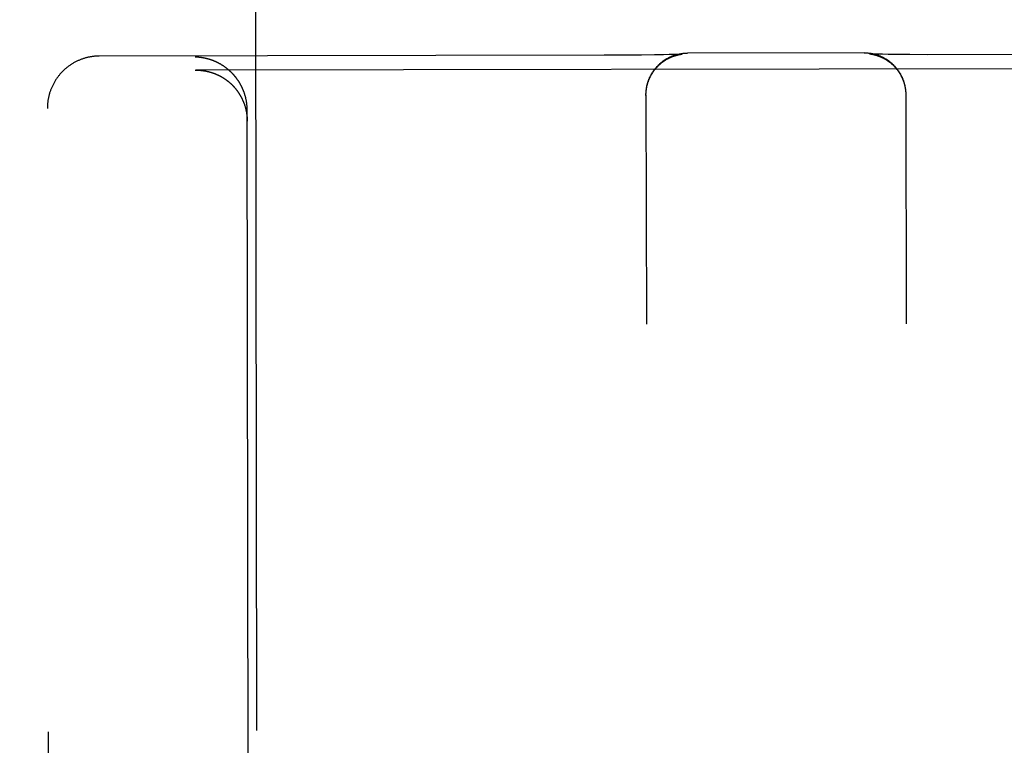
# Model space of a CAD drawing. Header units: inches. Extents: x 0 to 277, y 0 to 179.
# Tile 39 of 94: x 93.497 to 94.088, y 60.326 to 60.761. Entities that reach past the tile are written whole.
import ezdxf

# ---------------------------------------------------------------- set-up
doc = ezdxf.new("R2010")
doc.units = ezdxf.units.IN
doc.header["$LTSCALE"] = 15.20914
doc.header["$MEASUREMENT"] = 0
doc.linetypes.add('HIDDEN', pattern=[0.2, 0.1, -0.1])
doc.layers.get('0').update_dxf_attribs({"linetype": 'CONTINUOUS'})
for name, color, linetype in [('02___PRT_ALL_AXES', 7, 'CONTINUOUS'), ('DEFAULT_2', 8, 'HIDDEN'), ('DIMENSIONS', 7, 'CONTINUOUS')]:
    doc.layers.add(name, color=color, linetype=linetype)
doc.styles.get("Standard").update_dxf_attribs({"font": 'txt', "width": 0.8})
doc.dimstyles.new('DIMSTYLE_3', dxfattribs={"dimtxt": 1.268784, "dimasz": 1.626646, "dimexe": 0.09, "dimexo": 0.07, "dimgap": 0.039, "dimtad": 0, "dimtih": 1, "dimtoh": 1, "dimzin": 4, "dimdsep": 46, "dimtxsty": 'Standard', "dimblk": '_FILLED', "dimblk1": '_FILLED', "dimblk2": '_FILLED', "dimcen": 0.09, "dimadec": 0, "dimazin": 0, "dimtfac": 1, "dimtofl": 0, "dimtmove": 0, "dimatfit": 3, "dimldrblk": '_FILLED', "dimfxl": 0, "dimtolj": 1, "dimtzin": 4, "dimarcsym": 0})

# ---------------------------------------------------------------- blocks, each defined once
blk = doc.blocks.new('_FILLED')
at = {"color": 0, "linetype": 'ByBlock'}
blk.add_solid([(0, 0), (-1, 0.2), (-1, -0.2)], dxfattribs=at)
blk = doc.blocks.new('*D13')
at = {"layer": 'DIMENSIONS', "color": 2, "linetype": 'Continuous'}
for p, q in [((91.09321, 109.8409), (87.83992, 109.8409)), ((94.71821, 109.8409), (97.8426, 109.8409))]:
    blk.add_line(p, q, dxfattribs=at)
at = {"layer": 'DIMENSIONS', "color": 2, "linetype": 'Continuous', "xscale": 1.6266460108, "yscale": 1.6266460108, "zscale": 1.6266460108}
blk.add_blockref('_FILLED', (91.09321, 109.8409), dxfattribs=at)
at = {"layer": 'DIMENSIONS', "color": 2, "linetype": 'Continuous', "xscale": 1.6266460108, "yscale": 1.6266460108, "zscale": 1.6266460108, "rotation": 180}
blk.add_blockref('_FILLED', (94.71821, 109.8409), dxfattribs=at)
at = {"layer": 'DIMENSIONS', "color": 2, "linetype": 'Continuous', "insert": (98.477, 110.47529), "char_height": 1.268784, "width": 4.0601084, "attachment_point": 1, "line_spacing_factor": 0.9}
blk.add_mtext('3.63', dxfattribs=at)

msp = doc.modelspace()

# ---------------------------------------------------------------- linework, layer by layer
at = {"layer": '02___PRT_ALL_AXES', "color": 8, "linetype": 'HIDDEN'}
msp.add_line((93.59302, 89.23176), (93.63972, 59.7318), dxfattribs=at)
at = {"layer": 'DEFAULT_2', "color": 8, "linetype": 'HIDDEN'}
for p, q in [((93.84763, 60.73989), (93.54438, 60.73941)), ((93.85973, 60.73993), (93.84763, 60.73989)), ((93.87002, 60.74002), (93.85973, 60.73993)), ((93.87774, 60.74011), (93.87002, 60.74002)), ((93.88311, 60.74021), (93.87774, 60.74011)), ((93.88658, 60.74028), (93.88311, 60.74021)), ((93.88889, 60.74034), (93.88658, 60.74028)), ((93.89056, 60.7404), (93.88889, 60.74034)), ((93.89183, 60.74044), (93.89056, 60.7404)), ((93.89262, 60.74047), (93.89183, 60.74044)), ((93.89205, 60.74018), (93.89225, 60.74022)), ((93.89225, 60.74022), (93.89243, 60.74026)), ((93.89243, 60.74026), (93.8926, 60.74029)), ((93.8926, 60.74029), (93.89276, 60.74032)), ((93.89324, 60.7405), (93.89262, 60.74047)), ((93.89276, 60.74032), (93.89292, 60.74035)), ((93.89292, 60.74035), (93.89307, 60.74038)), ((93.89307, 60.74038), (93.89321, 60.7404)), ((93.89321, 60.7404), (93.89334, 60.74043)), ((93.89363, 60.74052), (93.89324, 60.7405)), ((93.89334, 60.74043), (93.89347, 60.74045)), ((93.89347, 60.74045), (93.89359, 60.74046)), ((93.89359, 60.74046), (93.8937, 60.74048)), ((93.89393, 60.74054), (93.89363, 60.74052)), ((93.8937, 60.74048), (93.89381, 60.7405)), ((93.89381, 60.7405), (93.89391, 60.74051)), ((93.89391, 60.74051), (93.89401, 60.74052)), ((93.89416, 60.74055), (93.89393, 60.74054)), ((93.89401, 60.74052), (93.8941, 60.74054)), ((93.8941, 60.74054), (93.89418, 60.74054)), ((93.89429, 60.74056), (93.89416, 60.74055)), ((93.89418, 60.74054), (93.89425, 60.74055)), ((93.89438, 60.74057), (93.89429, 60.74056)), ((93.89437, 60.74057), (93.89439, 60.74057)), ((93.89444, 60.74057), (93.89438, 60.74057)), ((93.89441, 60.74057), (93.89442, 60.74057)), ((93.89445, 60.74057), (93.89445, 60.74057)), ((93.89446, 60.74057), (93.89446, 60.74057)), ((94.00362, 60.74138), (93.8975, 60.74121)), ((94.00679, 60.74075), (94.00679, 60.74075)), ((94.00681, 60.74075), (94.00683, 60.74075)), ((94.00685, 60.74075), (94.00687, 60.74075)), ((94.00694, 60.74074), (94.00687, 60.74075)), ((94.00689, 60.74074), (94.00695, 60.74074)), ((94.00708, 60.74073), (94.00694, 60.74074)), ((94.00695, 60.74074), (94.00702, 60.74073)), ((94.00702, 60.74073), (94.00709, 60.74072)), ((94.00727, 60.74072), (94.00708, 60.74073)), ((94.00709, 60.74072), (94.00718, 60.74071)), ((94.00718, 60.74071), (94.00727, 60.7407)), ((94.0076, 60.7407), (94.00727, 60.74072)), ((94.00727, 60.7407), (94.00737, 60.74069)), ((94.00737, 60.74069), (94.00747, 60.74067)), ((94.00747, 60.74067), (94.00759, 60.74066)), ((94.00759, 60.74066), (94.0077, 60.74064)), ((94.00806, 60.74068), (94.0076, 60.7407)), ((94.0077, 60.74064), (94.00783, 60.74062)), ((94.00783, 60.74062), (94.00796, 60.7406)), ((94.00796, 60.7406), (94.00809, 60.74058)), ((94.00868, 60.74066), (94.00806, 60.74068)), ((94.00809, 60.74058), (94.00824, 60.74055)), ((94.00824, 60.74055), (94.00839, 60.74053)), ((94.00839, 60.74053), (94.00854, 60.7405)), ((94.00854, 60.7405), (94.00871, 60.74046)), ((94.00946, 60.74063), (94.00868, 60.74066)), ((94.00871, 60.74046), (94.00889, 60.74043)), ((94.00889, 60.74043), (94.00907, 60.74039)), ((94.01063, 60.74059), (94.00946, 60.74063)), ((94.01231, 60.74054), (94.01063, 60.74059)), ((94.01461, 60.74049), (94.01231, 60.74054)), ((94.01807, 60.74042), (94.01461, 60.74049)), ((94.02345, 60.74035), (94.01807, 60.74042)), ((94.03117, 60.74027), (94.02345, 60.74035)), ((94.04149, 60.74022), (94.03117, 60.74027)), ((94.35687, 60.74069), (94.04149, 60.74022)), ((94.29884, 60.73207), (93.60243, 60.73096)), ((93.60189, 60.73096), (93.60243, 60.73096)), ((93.87266, 60.71581), (93.87267, 60.71655)), ((93.87266, 60.71617), (93.87288, 60.5784)), ((93.87267, 60.71653), (93.87269, 60.71729)), ((93.87267, 60.71615), (93.87267, 60.71692)), ((93.87269, 60.7169), (93.87271, 60.71766)), ((94.02859, 60.71826), (94.02862, 60.71752)), ((94.02862, 60.7179), (94.02864, 60.71715)), ((94.02864, 60.71753), (94.02865, 60.71677)), ((94.02865, 60.71716), (94.02866, 60.7164)), ((94.02866, 60.71679), (94.02866, 60.71606)), ((94.02866, 60.71642), (94.02888, 60.57865)), ((93.51618, 58.81275), (93.51318, 60.70801)), ((93.63472, 59.73184), (93.63318, 60.70703))]:
    msp.add_line(p, q, dxfattribs=at)
for points in [[(93.54438, 60.73941), (93.54404, 60.7394), (93.54368, 60.7394), (93.54332, 60.73939), (93.54296, 60.73937), (93.5426, 60.73935), (93.54223, 60.73933), (93.54187, 60.7393), (93.5415, 60.73927), (93.54114, 60.73923), (93.54077, 60.73919), (93.5404, 60.73914), (93.54003, 60.73909), (93.53965, 60.73904), (93.53928, 60.73898), (93.5389, 60.73891), (93.53852, 60.73884), (93.53814, 60.73876), (93.53775, 60.73868), (93.53735, 60.73859), (93.53696, 60.7385), (93.53656, 60.7384), (93.53615, 60.73829), (93.53574, 60.73817), (93.53533, 60.73805), (93.53492, 60.73792), (93.53451, 60.73779), (93.5341, 60.73764), (93.53368, 60.7375), (93.53327, 60.73734), (93.53286, 60.73718), (93.53245, 60.73701), (93.53204, 60.73684), (93.53164, 60.73666), (93.53124, 60.73648), (93.53084, 60.73629), (93.53045, 60.7361), (93.53006, 60.7359), (93.52967, 60.73569), (93.52928, 60.73548), (93.5289, 60.73526), (93.52852, 60.73504), (93.52814, 60.73481), (93.52776, 60.73458), (93.52739, 60.73434), (93.52702, 60.7341), (93.52666, 60.73385), (93.5263, 60.73359), (93.52594, 60.73333), (93.52559, 60.73307), (93.52524, 60.7328), (93.52489, 60.73253), (93.52455, 60.73225), (93.52421, 60.73196), (93.52387, 60.73167), (93.52354, 60.73138), (93.52321, 60.73108), (93.52289, 60.73078), (93.52257, 60.73047), (93.52226, 60.73015), (93.52195, 60.72984), (93.52164, 60.72952), (93.52134, 60.72919), (93.52104, 60.72886), (93.52075, 60.72852), (93.52047, 60.72819), (93.52018, 60.72784), (93.51991, 60.72749), (93.51963, 60.72714), (93.51936, 60.72679), (93.5191, 60.72643), (93.51884, 60.72607), (93.51859, 60.7257), (93.51834, 60.72533), (93.5181, 60.72496), (93.51786, 60.72458), (93.51763, 60.7242), (93.51741, 60.72381), (93.51719, 60.72342), (93.51697, 60.72303), (93.51676, 60.72264), (93.51656, 60.72224), (93.51636, 60.72184), (93.51616, 60.72144), (93.51598, 60.72103), (93.5158, 60.72063), (93.51562, 60.72021), (93.51545, 60.7198), (93.51529, 60.71939), (93.51513, 60.71897), (93.51497, 60.71855), (93.51483, 60.71812), (93.51469, 60.7177), (93.51455, 60.71727), (93.51443, 60.71684), (93.5143, 60.71641), (93.51419, 60.71598), (93.51408, 60.71554), (93.51397, 60.71511), (93.51388, 60.71467), (93.51379, 60.71423), (93.5137, 60.71379), (93.51362, 60.71335), (93.51355, 60.7129), (93.51348, 60.71246), (93.51342, 60.71202), (93.51337, 60.71157), (93.51332, 60.71112), (93.51328, 60.71068), (93.51325, 60.71023), (93.51322, 60.70978), (93.5132, 60.70933), (93.51319, 60.70888), (93.51318, 60.70844), (93.51318, 60.70801)], [(93.60642, 60.73836), (93.60623, 60.73839), (93.60605, 60.73842), (93.60587, 60.73845), (93.60568, 60.73847), (93.6055, 60.7385), (93.60532, 60.73852), (93.60513, 60.73855), (93.60495, 60.73857), (93.60477, 60.73859), (93.60459, 60.73861), (93.6044, 60.73862), (93.60422, 60.73864), (93.60404, 60.73866), (93.60386, 60.73867), (93.60368, 60.73869), (93.6035, 60.7387), (93.60332, 60.73871), (93.60313, 60.73872), (93.60295, 60.73873), (93.60277, 60.73874), (93.60259, 60.73875), (93.60241, 60.73875), (93.60223, 60.73876), (93.60206, 60.73876), (93.60188, 60.73877)], [(93.63318, 60.70703), (93.63318, 60.70731), (93.63317, 60.7076), (93.63316, 60.70789), (93.63315, 60.70818), (93.63314, 60.70846), (93.63313, 60.70874), (93.63311, 60.70903), (93.63309, 60.70931), (93.63307, 60.70959), (93.63304, 60.70987), (93.63302, 60.71015), (93.63299, 60.71043), (93.63295, 60.71071), (93.63292, 60.71098), (93.63288, 60.71126), (93.63284, 60.71153), (93.6328, 60.71181), (93.63276, 60.71208), (93.63271, 60.71235), (93.63267, 60.71262), (93.63262, 60.71288), (93.63256, 60.71315), (93.63251, 60.71342), (93.63245, 60.71368), (93.63239, 60.71394), (93.63233, 60.7142), (93.63227, 60.71446), (93.63221, 60.71472), (93.63214, 60.71498), (93.63207, 60.71523), (93.632, 60.71549), (93.63193, 60.71574), (93.63185, 60.71599), (93.63178, 60.71624), (93.6317, 60.71649), (93.63162, 60.71674), (93.63154, 60.71698), (93.63146, 60.71723), (93.63137, 60.71747), (93.63129, 60.71771), (93.6312, 60.71795), (93.63111, 60.71819), (93.63102, 60.71843), (93.63092, 60.71866), (93.63083, 60.7189), (93.63073, 60.71913), (93.63064, 60.71936), (93.63054, 60.71959), (93.63044, 60.71982), (93.63033, 60.72005), (93.63023, 60.72027), (93.63013, 60.72049), (93.63002, 60.72072), (93.62991, 60.72094), (93.6298, 60.72116), (93.62969, 60.72137), (93.62958, 60.72159), (93.62947, 60.7218), (93.62935, 60.72202), (93.62924, 60.72223), (93.62912, 60.72244), (93.629, 60.72265), (93.62888, 60.72285), (93.62876, 60.72306), (93.62864, 60.72326), (93.62852, 60.72347), (93.6284, 60.72367), (93.62827, 60.72387), (93.62815, 60.72407), (93.62802, 60.72426), (93.62789, 60.72446), (93.62776, 60.72465), (93.62763, 60.72484), (93.6275, 60.72504), (93.62737, 60.72522), (93.62723, 60.72541), (93.6271, 60.7256), (93.62696, 60.72578), (93.62683, 60.72597), (93.62669, 60.72615), (93.62655, 60.72633), (93.62641, 60.72651), (93.62627, 60.72669), (93.62613, 60.72686), (93.62599, 60.72704), (93.62584, 60.72721), (93.6257, 60.72738), (93.62556, 60.72756), (93.62541, 60.72772), (93.62527, 60.72789), (93.62512, 60.72806), (93.62497, 60.72822), (93.62482, 60.72839), (93.62467, 60.72855), (93.62452, 60.72871), (93.62437, 60.72887), (93.62422, 60.72903), (93.62407, 60.72919), (93.62391, 60.72934), (93.62376, 60.72949), (93.62361, 60.72965), (93.62345, 60.7298), (93.62329, 60.72995), (93.62314, 60.7301), (93.62298, 60.73024), (93.62282, 60.73039), (93.62266, 60.73053), (93.6225, 60.73068), (93.62234, 60.73082), (93.62218, 60.73096), (93.62202, 60.7311), (93.62186, 60.73124), (93.6217, 60.73137), (93.62154, 60.73151), (93.62137, 60.73164), (93.62121, 60.73177), (93.62104, 60.7319), (93.62088, 60.73203), (93.62071, 60.73216), (93.62055, 60.73229), (93.62038, 60.73242), (93.62021, 60.73254), (93.62004, 60.73266), (93.61988, 60.73278), (93.61971, 60.7329), (93.61954, 60.73302), (93.61937, 60.73314), (93.6192, 60.73326), (93.61903, 60.73337), (93.61886, 60.73349), (93.61869, 60.7336), (93.61851, 60.73371), (93.61834, 60.73382), (93.61817, 60.73393), (93.618, 60.73404), (93.61782, 60.73414), (93.61765, 60.73425), (93.61747, 60.73435), (93.6173, 60.73446), (93.61712, 60.73456), (93.61695, 60.73466), (93.61677, 60.73476), (93.6166, 60.73485), (93.61642, 60.73495), (93.61624, 60.73504), (93.61607, 60.73514), (93.61589, 60.73523), (93.61571, 60.73532), (93.61553, 60.73541), (93.61535, 60.7355), (93.61518, 60.73559), (93.615, 60.73567), (93.61482, 60.73576), (93.61464, 60.73584), (93.61446, 60.73592), (93.61428, 60.73601), (93.6141, 60.73609), (93.61392, 60.73616), (93.61374, 60.73624), (93.61356, 60.73632), (93.61338, 60.73639), (93.6132, 60.73647), (93.61301, 60.73654), (93.61283, 60.73661), (93.61265, 60.73668), (93.61247, 60.73675), (93.61229, 60.73682), (93.6121, 60.73688), (93.61192, 60.73695), (93.61174, 60.73701), (93.61156, 60.73708), (93.61137, 60.73714), (93.61119, 60.7372), (93.61101, 60.73726), (93.61082, 60.73732), (93.61064, 60.73737), (93.61046, 60.73743), (93.61027, 60.73749), (93.61009, 60.73754), (93.60991, 60.73759), (93.60972, 60.73764), (93.60954, 60.73769), (93.60936, 60.73774), (93.60917, 60.73779), (93.60899, 60.73783), (93.6088, 60.73788), (93.60862, 60.73792), (93.60844, 60.73797), (93.60825, 60.73801), (93.60807, 60.73805), (93.60788, 60.73809), (93.6077, 60.73813), (93.60752, 60.73816), (93.60733, 60.7382), (93.60715, 60.73824), (93.60697, 60.73827), (93.60678, 60.7383), (93.6066, 60.73833), (93.60642, 60.73836)], [(93.8727, 60.71727), (93.87273, 60.71803), (93.87276, 60.71841), (93.87279, 60.71877), (93.87283, 60.71914), (93.87288, 60.7195), (93.87293, 60.71987), (93.87299, 60.72023), (93.87305, 60.7206), (93.87312, 60.72096), (93.87319, 60.72131), (93.87327, 60.72167), (93.87335, 60.72202), (93.87344, 60.72238), (93.87353, 60.72274), (93.87363, 60.72309), (93.87373, 60.72344), (93.87384, 60.72378), (93.87395, 60.72412), (93.87407, 60.72447), (93.87419, 60.72481), (93.87432, 60.72516), (93.87445, 60.7255), (93.87459, 60.72583), (93.87472, 60.72615), (93.87487, 60.72648), (93.87502, 60.72681), (93.87517, 60.72713), (93.87534, 60.72746), (93.87551, 60.72779), (93.87568, 60.72811), (93.87585, 60.72843), (93.87603, 60.72874), (93.87622, 60.72906), (93.87641, 60.72937), (93.8766, 60.72968), (93.8768, 60.72998), (93.877, 60.73029), (93.87721, 60.73059), (93.87742, 60.73088), (93.87763, 60.73117), (93.87785, 60.73146), (93.87807, 60.73174), (93.87831, 60.73203), (93.87854, 60.73232), (93.87877, 60.73259), (93.87901, 60.73285), (93.87925, 60.73312), (93.87949, 60.73338), (93.87974, 60.73364), (93.88, 60.7339), (93.88026, 60.73416), (93.88052, 60.73441), (93.88078, 60.73465), (93.88104, 60.73489), (93.88131, 60.73512), (93.88159, 60.73536), (93.88187, 60.73559), (93.88216, 60.73582), (93.88245, 60.73605), (93.88274, 60.73627), (93.88303, 60.73648), (93.88333, 60.7367), (93.88363, 60.7369), (93.88393, 60.73711), (93.88424, 60.73731), (93.88456, 60.7375), (93.88487, 60.73769), (93.88518, 60.73787), (93.8855, 60.73805), (93.88582, 60.73823), (93.88614, 60.7384), (93.88647, 60.73857), (93.8868, 60.73873), (93.88714, 60.73889), (93.88747, 60.73904), (93.8878, 60.73918), (93.88813, 60.73933), (93.88847, 60.73946), (93.88882, 60.7396), (93.88917, 60.73972), (93.88951, 60.73985), (93.88986, 60.73996), (93.89021, 60.74007), (93.89056, 60.74018), (93.89091, 60.74028), (93.89127, 60.74038), (93.89163, 60.74047), (93.89199, 60.74056), (93.89235, 60.74064), (93.8927, 60.74072), (93.89307, 60.74079), (93.89343, 60.74085), (93.8938, 60.74091), (93.89417, 60.74097), (93.89453, 60.74102), (93.8949, 60.74106), (93.89527, 60.7411), (93.89564, 60.74113), (93.89601, 60.74116), (93.89638, 60.74118), (93.89675, 60.7412), (93.89713, 60.74121), (93.8975, 60.74121)], [(93.87273, 60.71764), (93.87276, 60.71802), (93.87279, 60.71839), (93.87283, 60.71876), (93.87288, 60.71913), (93.87293, 60.7195), (93.87299, 60.71987), (93.87305, 60.72024), (93.87312, 60.7206), (93.87319, 60.72097), (93.87327, 60.72133), (93.87336, 60.7217), (93.87345, 60.72206), (93.87354, 60.72242), (93.87364, 60.72278), (93.87375, 60.72314), (93.87386, 60.7235), (93.87398, 60.72385), (93.8741, 60.7242), (93.87423, 60.72455), (93.87436, 60.7249), (93.8745, 60.72525), (93.87464, 60.72559), (93.87479, 60.72594), (93.87494, 60.72628), (93.8751, 60.72661), (93.87527, 60.72695), (93.87543, 60.72728), (93.87561, 60.72761), (93.87579, 60.72794), (93.87597, 60.72827), (93.87616, 60.72859), (93.87635, 60.72891), (93.87655, 60.72922), (93.87675, 60.72954), (93.87695, 60.72985), (93.87717, 60.73016), (93.87738, 60.73046), (93.8776, 60.73076), (93.87783, 60.73106), (93.87805, 60.73135), (93.87829, 60.73164), (93.87852, 60.73193), (93.87877, 60.73221), (93.87901, 60.73249), (93.87926, 60.73276), (93.87952, 60.73304), (93.87977, 60.7333), (93.88003, 60.73357), (93.8803, 60.73382), (93.88056, 60.73408), (93.88084, 60.73433), (93.88111, 60.73458), (93.88139, 60.73482), (93.88167, 60.73505), (93.88195, 60.73529), (93.88224, 60.73552), (93.88253, 60.73574), (93.88283, 60.73596), (93.88312, 60.73617), (93.88341, 60.73638), (93.88371, 60.73658), (93.884, 60.73677), (93.88429, 60.73696), (93.88457, 60.73714), (93.88486, 60.73731), (93.88513, 60.73747), (93.8854, 60.73762), (93.88567, 60.73777), (93.88593, 60.73791), (93.88618, 60.73804), (93.88643, 60.73817), (93.88667, 60.73829), (93.88691, 60.7384), (93.88715, 60.73851), (93.88738, 60.73862), (93.8876, 60.73872), (93.88782, 60.73881), (93.88804, 60.7389), (93.88825, 60.73899), (93.88846, 60.73907), (93.88866, 60.73915), (93.88886, 60.73923), (93.88905, 60.7393), (93.88924, 60.73937), (93.88942, 60.73943), (93.8896, 60.73949), (93.88977, 60.73955), (93.88994, 60.7396), (93.8901, 60.73965), (93.89026, 60.7397), (93.89042, 60.73975), (93.89057, 60.7398), (93.89072, 60.73984), (93.89086, 60.73988), (93.891, 60.73992), (93.89114, 60.73995), (93.89126, 60.73999), (93.89139, 60.74002), (93.89151, 60.74005), (93.89163, 60.74008), (93.89174, 60.7401), (93.89185, 60.74013), (93.89195, 60.74015), (93.89205, 60.74018)], [(93.89425, 60.74055), (93.89432, 60.74056), (93.89434, 60.74056)], [(94.00362, 60.74138), (94.00399, 60.74138), (94.00436, 60.74137), (94.00473, 60.74136), (94.0051, 60.74134), (94.00547, 60.74131), (94.00584, 60.74129), (94.0062, 60.74125), (94.00657, 60.74121), (94.00693, 60.74116), (94.0073, 60.74111), (94.00766, 60.74106), (94.00802, 60.741), (94.00838, 60.74093), (94.00874, 60.74086), (94.0091, 60.74078), (94.00945, 60.7407), (94.0098, 60.74061), (94.01016, 60.74052), (94.01051, 60.74042), (94.01086, 60.74032), (94.01121, 60.74021), (94.01155, 60.7401), (94.01189, 60.73999), (94.01224, 60.73986), (94.01258, 60.73974), (94.01291, 60.73961), (94.01325, 60.73947), (94.01358, 60.73933), (94.01391, 60.73918), (94.01424, 60.73903), (94.01457, 60.73888), (94.01489, 60.73872), (94.01521, 60.73855), (94.01553, 60.73839), (94.01585, 60.73821), (94.01616, 60.73803), (94.01647, 60.73785), (94.01678, 60.73767), (94.01708, 60.73748), (94.01738, 60.73728), (94.01768, 60.73708), (94.01798, 60.73687), (94.01827, 60.73667), (94.01856, 60.73646), (94.01884, 60.73624), (94.01912, 60.73603), (94.01941, 60.7358), (94.01969, 60.73557), (94.01996, 60.73533), (94.02024, 60.7351), (94.0205, 60.73486), (94.02075, 60.73462), (94.02101, 60.73438), (94.02127, 60.73413), (94.02153, 60.73387), (94.02178, 60.73361), (94.02203, 60.73334), (94.02227, 60.73308), (94.02251, 60.73281), (94.02274, 60.73254), (94.02297, 60.73226), (94.0232, 60.73197), (94.02342, 60.73169), (94.02364, 60.73141), (94.02386, 60.73112), (94.02407, 60.73082), (94.02428, 60.73052), (94.02448, 60.73022), (94.02468, 60.72992), (94.02487, 60.72961), (94.02506, 60.7293), (94.02525, 60.72899), (94.02543, 60.72867), (94.02561, 60.72836), (94.02578, 60.72804), (94.02594, 60.72772), (94.02611, 60.72739), (94.02627, 60.72706), (94.02642, 60.72673), (94.02657, 60.7264), (94.02671, 60.72607), (94.02685, 60.72573), (94.02698, 60.72539), (94.02711, 60.72504), (94.02724, 60.7247), (94.02735, 60.72436), (94.02747, 60.72401), (94.02758, 60.72367), (94.02768, 60.72331), (94.02778, 60.72296), (94.02787, 60.72261), (94.02796, 60.72225), (94.02805, 60.7219), (94.02812, 60.72154), (94.0282, 60.72118), (94.02827, 60.72082), (94.02833, 60.72045), (94.02839, 60.72009), (94.02844, 60.71973), (94.02848, 60.71936), (94.02853, 60.719), (94.02856, 60.71863), (94.02859, 60.71826)], [(94.00687, 60.74075), (94.00681, 60.74075), (94.0068, 60.74075)], [(94.00907, 60.74039), (94.00927, 60.74035), (94.00938, 60.74032), (94.00949, 60.7403), (94.0096, 60.74027), (94.00971, 60.74024), (94.00983, 60.74021), (94.00996, 60.74018), (94.01008, 60.74015), (94.01022, 60.74011), (94.01036, 60.74008), (94.0105, 60.74004), (94.01065, 60.74), (94.0108, 60.73995), (94.01095, 60.7399), (94.01111, 60.73986), (94.01128, 60.73981), (94.01144, 60.73975), (94.01162, 60.7397), (94.01179, 60.73964), (94.01197, 60.73957), (94.01216, 60.73951), (94.01235, 60.73944), (94.01255, 60.73936), (94.01275, 60.73929), (94.01296, 60.73921), (94.01317, 60.73912), (94.01339, 60.73903), (94.01361, 60.73894), (94.01384, 60.73884), (94.01407, 60.73873), (94.0143, 60.73862), (94.01454, 60.73851), (94.01479, 60.73839), (94.01503, 60.73827), (94.01529, 60.73814), (94.01555, 60.738), (94.01581, 60.73785), (94.01608, 60.7377), (94.01636, 60.73754), (94.01664, 60.73737), (94.01693, 60.7372), (94.01722, 60.73701), (94.01751, 60.73682), (94.0178, 60.73662), (94.0181, 60.73642), (94.01839, 60.73621), (94.01869, 60.73599), (94.01898, 60.73577), (94.01927, 60.73554), (94.01956, 60.73531), (94.01984, 60.73507), (94.02012, 60.73483), (94.0204, 60.73458), (94.02067, 60.73433), (94.02094, 60.73408), (94.02121, 60.73382), (94.02147, 60.73356), (94.02173, 60.73329), (94.02198, 60.73302), (94.02223, 60.73275), (94.02248, 60.73247), (94.02272, 60.73219), (94.02296, 60.7319), (94.0232, 60.73161), (94.02343, 60.73132), (94.02366, 60.73102), (94.02388, 60.73072), (94.0241, 60.73042), (94.02431, 60.73011), (94.02452, 60.7298), (94.02472, 60.72949), (94.02492, 60.72917), (94.02511, 60.72885), (94.0253, 60.72853), (94.02549, 60.7282), (94.02567, 60.72788), (94.02584, 60.72755), (94.02601, 60.72721), (94.02618, 60.72688), (94.02634, 60.72654), (94.02649, 60.7262), (94.02664, 60.72586), (94.02679, 60.72551), (94.02693, 60.72516), (94.02706, 60.72482), (94.02719, 60.72446), (94.02732, 60.72411), (94.02743, 60.72376), (94.02755, 60.7234), (94.02766, 60.72304), (94.02776, 60.72268), (94.02786, 60.72232), (94.02795, 60.72196), (94.02803, 60.72159), (94.02811, 60.72123), (94.02819, 60.72086), (94.02826, 60.72049), (94.02832, 60.72012), (94.02838, 60.71975), (94.02844, 60.71938), (94.02848, 60.71901), (94.02853, 60.71864), (94.02856, 60.71827), (94.02859, 60.7179)], [(93.60243, 60.73096), (93.60261, 60.73096), (93.60279, 60.73096), (93.60297, 60.73096), (93.60315, 60.73096), (93.60333, 60.73095), (93.60351, 60.73095), (93.60369, 60.73094), (93.60387, 60.73093), (93.60405, 60.73092), (93.60423, 60.73091), (93.60442, 60.7309), (93.6046, 60.73089), (93.60478, 60.73088), (93.60496, 60.73086), (93.60515, 60.73085), (93.60533, 60.73083), (93.60551, 60.73082), (93.60569, 60.7308), (93.60588, 60.73078), (93.60606, 60.73076), (93.60624, 60.73073), (93.60643, 60.73071), (93.60661, 60.73069), (93.60679, 60.73066), (93.60698, 60.73064), (93.60716, 60.73061), (93.60735, 60.73058), (93.60753, 60.73055), (93.60771, 60.73052), (93.6079, 60.73049), (93.60808, 60.73046), (93.60826, 60.73042), (93.60845, 60.73039), (93.60863, 60.73035), (93.60882, 60.73031), (93.609, 60.73027), (93.60918, 60.73023), (93.60937, 60.73019), (93.60955, 60.73015), (93.60973, 60.73011), (93.60992, 60.73006), (93.6101, 60.73002), (93.61029, 60.72997), (93.61047, 60.72992), (93.61065, 60.72987), (93.61084, 60.72982), (93.61102, 60.72977), (93.6112, 60.72971), (93.61139, 60.72966), (93.61157, 60.72961), (93.61175, 60.72955), (93.61193, 60.72949), (93.61212, 60.72943), (93.6123, 60.72937), (93.61248, 60.72931), (93.61266, 60.72925), (93.61284, 60.72918), (93.61303, 60.72912), (93.61321, 60.72905), (93.61339, 60.72898), (93.61357, 60.72892), (93.61375, 60.72885), (93.61393, 60.72877), (93.61411, 60.7287), (93.61429, 60.72863), (93.61447, 60.72855), (93.61465, 60.72848), (93.61483, 60.7284), (93.61501, 60.72832), (93.61519, 60.72824), (93.61537, 60.72816), (93.61554, 60.72808), (93.61572, 60.72799), (93.6159, 60.72791), (93.61608, 60.72782), (93.61626, 60.72774), (93.61643, 60.72765), (93.61661, 60.72756), (93.61678, 60.72747), (93.61696, 60.72737), (93.61714, 60.72728), (93.61731, 60.72718), (93.61749, 60.72709), (93.61766, 60.72699), (93.61783, 60.72689), (93.61801, 60.72679), (93.61818, 60.72669), (93.61835, 60.72659), (93.61853, 60.72648), (93.6187, 60.72638), (93.61887, 60.72627), (93.61904, 60.72616), (93.61921, 60.72605), (93.61938, 60.72594), (93.61955, 60.72583), (93.61972, 60.72572), (93.61989, 60.7256), (93.62006, 60.72549), (93.62022, 60.72537), (93.62039, 60.72525), (93.62056, 60.72513), (93.62072, 60.72501), (93.62089, 60.72489), (93.62105, 60.72476), (93.62122, 60.72464), (93.62138, 60.72451), (93.62155, 60.72438), (93.62171, 60.72425), (93.62187, 60.72412), (93.62203, 60.72399), (93.62219, 60.72386), (93.62236, 60.72372), (93.62252, 60.72359), (93.62267, 60.72345), (93.62283, 60.72331), (93.62299, 60.72317), (93.62315, 60.72303), (93.6233, 60.72289), (93.62346, 60.72274), (93.62362, 60.7226), (93.62377, 60.72245), (93.62392, 60.7223), (93.62408, 60.72215), (93.62423, 60.722), (93.62438, 60.72185), (93.62453, 60.72169), (93.62468, 60.72154), (93.62483, 60.72138), (93.62498, 60.72122), (93.62513, 60.72106), (93.62528, 60.7209), (93.62542, 60.72074), (93.62557, 60.72057), (93.62571, 60.72041), (93.62586, 60.72024), (93.626, 60.72007), (93.62614, 60.7199), (93.62628, 60.71973), (93.62642, 60.71956), (93.62656, 60.71938), (93.6267, 60.71921), (93.62684, 60.71903), (93.62697, 60.71885), (93.62711, 60.71867), (93.62724, 60.71849), (93.62738, 60.7183), (93.62751, 60.71812), (93.62764, 60.71793), (93.62777, 60.71774), (93.6279, 60.71756), (93.62803, 60.71736), (93.62816, 60.71717), (93.62828, 60.71698), (93.62841, 60.71678), (93.62853, 60.71659), (93.62865, 60.71639), (93.62878, 60.71619), (93.6289, 60.71599), (93.62902, 60.71578), (93.62913, 60.71558), (93.62925, 60.71537), (93.62937, 60.71517), (93.62948, 60.71496), (93.62959, 60.71475), (93.6297, 60.71453), (93.62981, 60.71432), (93.62992, 60.7141), (93.63003, 60.71389), (93.63014, 60.71367), (93.63024, 60.71345), (93.63035, 60.71323), (93.63045, 60.713), (93.63055, 60.71278), (93.63065, 60.71255), (93.63074, 60.71233), (93.63084, 60.7121), (93.63094, 60.71187), (93.63103, 60.71163), (93.63112, 60.7114), (93.63121, 60.71117), (93.6313, 60.71093), (93.63138, 60.71069), (93.63147, 60.71045), (93.63155, 60.71021), (93.63163, 60.70997), (93.63171, 60.70972), (93.63179, 60.70948), (93.63187, 60.70923), (93.63194, 60.70898), (93.63201, 60.70873), (93.63208, 60.70848), (93.63215, 60.70822), (93.63222, 60.70797), (93.63228, 60.70771), (93.63234, 60.70745), (93.6324, 60.7072), (93.63246, 60.70693), (93.63252, 60.70667), (93.63257, 60.70641)], [(93.63257, 60.70641), (93.63263, 60.70615), (93.63268, 60.70588), (93.63272, 60.70561), (93.63277, 60.70534), (93.63281, 60.70507), (93.63285, 60.7048), (93.63289, 60.70453), (93.63293, 60.70426), (93.63296, 60.70398), (93.633, 60.7037), (93.63303, 60.70343), (93.63305, 60.70315), (93.63308, 60.70287), (93.6331, 60.70259), (93.63312, 60.70231), (93.63314, 60.70202), (93.63315, 60.70174), (93.63316, 60.70146), (93.63317, 60.70117), (93.63318, 60.70088), (93.63319, 60.7006), (93.63319, 60.70031)]]:
    msp.add_lwpolyline(points, dxfattribs=at)

# ---------------------------------------------------------------- dimensions: what is measured, and where the dimension line sits
at = {"layer": 'DIMENSIONS', "color": 2, "linetype": 'Continuous'}
dim = msp.add_linear_dim(base=(91.0932079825, 109.8408984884), p1=(94.7182079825, 120.0444787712), p2=(91.0932079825, 58.7934787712), angle=180, dimstyle='DIMSTYLE_3', dxfattribs=at)
dim.commit()
dim.dimension.update_dxf_attribs({"geometry": '*D13', "text_midpoint": (100.5070499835, 109.8408984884), "dimtype": 160})

doc.saveas('drawing.dxf')
